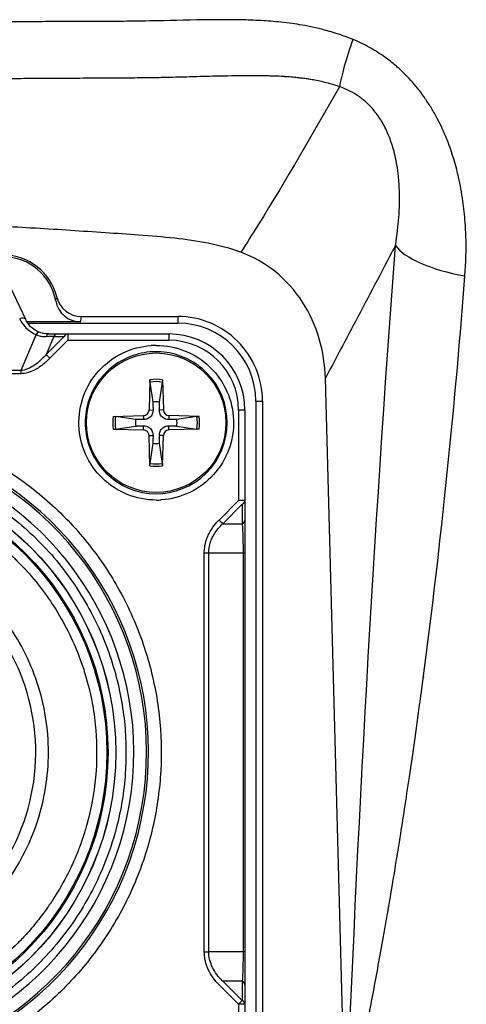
# Model space of a CAD drawing. Header units: millimetres. Extents: x 0 to 4378, y 0 to 2376.
# Tile 122 of 211: x 2305 to 2323, y 606 to 645. Entities that reach past the tile are written whole.
import ezdxf

# ---------------------------------------------------------------- set-up
doc = ezdxf.new("R2010")
doc.units = ezdxf.units.MM
doc.header["$LTSCALE"] = 0.2

# ---------------------------------------------------------------- blocks, each defined once
blk = doc.blocks.new('Blk$A25K1-2P24H')
for p, q in [((7.256, 46.956), (7.842, 45.701)), ((7.676, 45.604), (7.676, 45.604)), ((7.71, 45.552), (7.71, 45.552)), ((10.02, 45.604), (7.893, 45.604)), ((7.928, 45.552), (13.849, 45.552)), ((10.048, 45.814), (13.849, 45.814)), ((13.849, 45.814), (13.849, 45.552)), ((8.262, 45.096), (7.664, 43.68)), ((9.105, 45.122), (9.511, 45.122)), ((9.511, 45.122), (9.511, 44.872)), ((9.511, 45.122), (13.5, 45.122)), ((13.5, 45.122), (13.5, 44.872)), ((8.961, 45.017), (8.663, 44.313)), ((9.367, 45.017), (8.663, 44.313)), ((9.511, 44.872), (8.807, 44.168)), ((8.961, 45.017), (9.367, 45.017)), ((9.511, 44.872), (13.5, 44.872)), ((8.807, 44.168), (8.663, 44.313)), ((8.479, 44.122), (8.479, 44.122)), ((7.664, 43.68), (-7.664, 43.68)), ((7.664, 43.555), (-7.664, 43.555)), ((12.749, 43.316), (12.716, 42.125)), ((12.752, 43.225), (12.87, 42.433)), ((13.13, 42.433), (13.248, 43.225)), ((13.251, 43.316), (13.284, 42.125)), ((20.475, 13.74), (19.67, 43.375)), ((16.928, 42.472), (16.928, 14.772)), ((16.928, 42.472), (17.19, 42.472)), ((17.19, 42.472), (17.19, 14.772)), ((12.716, 42.125), (12.876, 42.121)), ((13.284, 42.125), (13.124, 42.121)), ((16.25, 42.122), (16.25, 38.555)), ((16.5, 42.122), (16.25, 42.122)), ((16.5, 42.122), (16.5, 38.555)), ((11.306, 41.873), (12.497, 41.907)), ((12.19, 41.752), (11.397, 41.871)), ((12.497, 41.907), (12.502, 41.747)), ((13.503, 41.907), (13.498, 41.747)), ((14.694, 41.873), (13.503, 41.907)), ((14.603, 41.871), (13.81, 41.752)), ((11.306, 41.372), (12.497, 41.338)), ((11.397, 41.374), (12.19, 41.492)), ((12.497, 41.338), (12.502, 41.498)), ((13.503, 41.338), (13.498, 41.498)), ((14.694, 41.372), (13.503, 41.338)), ((13.81, 41.492), (14.603, 41.374)), ((12.716, 41.12), (12.876, 41.124)), ((12.749, 39.928), (12.716, 41.12)), ((12.87, 40.812), (12.752, 40.019)), ((13.284, 41.12), (13.124, 41.124)), ((13.248, 40.019), (13.13, 40.812)), ((13.251, 39.928), (13.284, 41.12)), ((15.5, 39.874), (15.5, 39.874)), ((12.404, 38.632), (12.404, 38.631)), ((15.48, 37.786), (16.25, 38.555)), ((16.5, 38.555), (16.25, 38.555)), ((16.5, 38.555), (16.5, 37.786)), ((16.394, 38.411), (15.625, 37.641)), ((16.394, 38.411), (16.394, 37.641)), ((15.625, 37.641), (16.394, 37.641)), ((14.896, 36.487), (15.073, 36.487)), ((14.896, 20.758), (14.896, 36.487)), ((15.073, 36.487), (16.427, 36.487)), ((15.073, 20.758), (15.073, 36.487)), ((16.427, 36.487), (16.427, 20.758)), ((16.5, 36.487), (16.5, 20.758)), ((23.537, 31.596), (23.536, 31.579)), ((10.579, 29.872), (10.564, 29.872)), ((10.57, 27.372), (10.578, 27.372)), ((16.427, 20.758), (15.073, 20.758)), ((16.5, 20.758), (16.427, 20.758)), ((16.25, 18.689), (15.48, 19.459)), ((15.5, 19.731), (15.5, 19.732)), ((16.394, 19.603), (15.625, 19.603)), ((16.394, 18.834), (15.625, 19.603)), ((16.394, 19.603), (16.394, 18.834)), ((16.5, 19.459), (16.5, 18.689)), ((16.25, 18.689), (16.394, 18.834)), ((16.25, 18.689), (16.25, 15.122)), ((16.5, 18.689), (16.25, 18.689)), ((16.5, 18.689), (16.5, 15.122))]:
    blk.add_line(p, q)
for centre, radius in [((13, 41.622), 2.75), ((0, 28.622), 11.407), ((0, 28.622), 11.403), ((0, 28.622), 11.099), ((0, 28.622), 11.051)]:
    blk.add_circle(centre, radius)
for centre, radius, start, end in [((6.969, 46.061), 2.17, 13.7668, 89.9077), ((6.969, 46.061), 2.1, 10.0972, 89.9078), ((13.849, 42.472), 3.341, 359.9997, 90.0004), ((13.849, 42.472), 3.079, 0, 90), ((13.5, 42.122), 3, 0, 90), ((13.002, 41.622), 3.05, 90.0414, 93.7974), ((13.5, 42.122), 2.75, 0, 90), ((13, 41.622), 2.8, 224.741, 44.741), ((13, 41.622), 1.713, 81.5817, 98.4186), ((13, 41.622), 1.622, 81.1922, 98.808), ((13, 41.622), 0.82, 80.8856, 99.1147), ((12.491, 42.131), 0.225, 271.6122, 358.3881), ((13.509, 42.131), 0.225, 181.6122, 268.3881), ((13, 41.622), 1.713, 171.5817, 188.4186), ((13, 41.622), 1.622, 171.1922, 188.808), ((13, 41.622), 0.82, 170.8856, 189.1147), ((13, 41.622), 0.82, 350.8856, 9.1147), ((13, 41.622), 1.622, 351.1922, 8.808), ((13, 41.622), 1.713, 351.5817, 8.4186), ((12.491, 41.113), 0.225, 1.6122, 88.3881), ((13.509, 41.113), 0.225, 91.6122, 178.3881), ((13, 41.622), 0.82, 260.8856, 279.1147), ((0, 28.622), 12.697, 114.3067, 65.6933), ((0, 28.622), 12.619, 114.4631, 65.5369), ((13, 41.622), 1.622, 261.1922, 278.808), ((13, 41.622), 1.713, 261.5817, 278.4186), ((12.999, 41.622), 3.049, 270.0201, 273.7774)]:
    blk.add_arc(centre, radius, start, end)
for centre, major_axis, ratio, start_param, end_param in [((21.702, 58.049), (-1.461, -3.724), 0.110323, 5.115463, 5.776453), ((26.279, 48.674), (-3.969, 0.347), 0.350805, 0.285846, 1.320253), ((-1058.385, 757.675), (1067.207, -711.698), 0.03632, 0.010633, 0.013757), ((10.021, 46.605), (0.159, 0.989), 0.998593, 1.907092, 3.301239), ((10.048, 46.815), (-0.099, -0.997), 0.998609, 5.050379, 6.381578), ((7.615, 45.594), (0.227, 0.106), 0.463619, 6.283181, 7.641126), ((-1225.758, 46.148), (1235.822, 0), 0.052336, 6.274773, 6.278018), ((8.262, 44.971), (0.097, 0.23), 0.219166, 0.000001, 1.092122), ((8.748, 44.872), (0, 0.25), 0.406618, 6.283171, 7.243721), ((9.105, 44.872), (0, 0.25), 0.707179, 6.282991, 7.238398), ((9.511, 44.872), (0, 0.25), 0.707105, 0.000003, 0.955321), ((8.388, 44.948), (-0.815, -0.039), 0.070228, 3.929428, 4.361628), ((7.664, 43.555), (0, 0.25), 0.000125, 1.047394, 1.571039), ((0, 28.622), (-2.224, -11.913), 0.999998, 0.184575, 2.899213), ((16.25, 38.555), (0.25, 0), 0.707108, 5.327875, 6.283189), ((15.48, 37.786), (0.177, -0.177), 0.000012, 4.712371, 5.667704), ((16.25, 37.786), (0.25, 0), 0.707146, 5.327884, 6.283205), ((0, 28.622), (8.231, -0.552), 0.999998, 0.059336, 3.200937), ((16.25, 36.487), (0.25, 0), 0.000012, 5.497993, 6.283185), ((0, 28.622), (8.231, -0.552), 0.999998, 3.200928, 6.34253), ((14.897, 20.758), (0.25, 0), 0.000012, 4.712095, 5.497586), ((16.25, 19.459), (0.25, 0), 0.707099, 6.283148, 7.238486), ((16.25, 18.689), (0.25, 0), 0.707105, 6.283182, 7.238509)]:
    blk.add_ellipse(centre, major_axis=major_axis, ratio=ratio, start_param=start_param, end_param=end_param)
for points, knots in [([(20.751, 56.737), (20.61, 56.795), (20.451, 56.855), (20.275, 56.915), (20.099, 56.976), (19.853, 57.05), (19.696, 57.092), (19.538, 57.135), (19.381, 57.173), (19.224, 57.207), (19.067, 57.242), (18.88, 57.277), (18.752, 57.3), (18.498, 57.344), (18.223, 57.383), (17.929, 57.414), (17.635, 57.445), (17.398, 57.463), (17.128, 57.478), (16.859, 57.493), (16.594, 57.502), (16.33, 57.507), (16.199, 57.51), (16.06, 57.512), (15.914, 57.513), (15.768, 57.514), (15.644, 57.515), (15.454, 57.514), (14.693, 57.512), (13.945, 57.491), (13.298, 57.476), (12.974, 57.468), (12.512, 57.459), (12.123, 57.454), (11.734, 57.448), (11.455, 57.446), (10.995, 57.444), (10.88, 57.443), (10.758, 57.443), (10.631, 57.442), (10.503, 57.442), (10.449, 57.442), (10.358, 57.442), (10.174, 57.441), (9.959, 57.441), (9.711, 57.44), (9.463, 57.439), (9.147, 57.438), (8.893, 57.438), (8.639, 57.437), (8.378, 57.436), (8.111, 57.435), (7.844, 57.434), (7.57, 57.433), (7.29, 57.432), (7.01, 57.431), (6.629, 57.429), (6.283, 57.428), (5.593, 57.426), (4.9, 57.424), (4.204, 57.423), (2.813, 57.421), (1.411, 57.42), (0, 57.419)], [0.0000001, 0.0000001, 0.0000001, 0.0000001, 0.03125, 0.03125, 0.03125, 0.0625, 0.0625, 0.0625, 0.09375, 0.09375, 0.09375, 0.125, 0.125, 0.125, 0.1875, 0.1875, 0.1875, 0.25, 0.25, 0.25, 0.3125, 0.3125, 0.3125, 0.34375, 0.34375, 0.34375, 0.375, 0.375, 0.375, 0.5, 0.5, 0.5, 0.5625, 0.5625, 0.5625, 0.625, 0.625, 0.625, 0.640625, 0.640625, 0.640625, 0.65625, 0.65625, 0.65625, 0.6875, 0.6875, 0.6875, 0.71875, 0.71875, 0.71875, 0.75, 0.75, 0.75, 0.78125, 0.78125, 0.78125, 0.8125, 0.8125, 0.8125, 0.875, 0.875, 0.875, 0.9999932, 0.9999932, 0.9999932, 0.9999932]), ([(25.177, 47.411), (25.217, 47.929), (25.229, 48.461), (25.213, 48.97), (25.207, 49.154), (25.198, 49.335), (25.185, 49.512), (25.163, 49.812), (25.133, 50.094), (25.095, 50.364), (25.049, 50.69), (24.992, 51), (24.923, 51.306), (24.9, 51.407), (24.876, 51.505), (24.852, 51.601), (24.751, 51.993), (24.636, 52.351), (24.508, 52.684), (24.491, 52.726), (24.475, 52.768), (24.459, 52.809), (24.346, 53.09), (24.218, 53.367), (24.086, 53.616), (24.008, 53.763), (23.929, 53.901), (23.854, 54.025), (23.777, 54.153), (23.696, 54.278), (23.613, 54.399), (23.454, 54.629), (23.284, 54.848), (23.108, 55.048), (22.934, 55.245), (22.754, 55.425), (22.578, 55.585), (22.532, 55.626), (22.486, 55.666), (22.441, 55.705), (22.306, 55.82), (22.165, 55.931), (22.018, 56.036), (21.826, 56.174), (21.625, 56.302), (21.415, 56.418), (21.201, 56.537), (20.98, 56.643), (20.751, 56.737)], [0, 0, 0, 0, 0.09179, 0.09179, 0.09179, 0.125, 0.125, 0.125, 0.181591, 0.181591, 0.181591, 0.25, 0.25, 0.25, 0.272392, 0.272392, 0.272392, 0.363517, 0.363517, 0.363517, 0.375, 0.375, 0.375, 0.453423, 0.453423, 0.453423, 0.5, 0.5, 0.5, 0.547785, 0.547785, 0.547785, 0.63799, 0.63799, 0.63799, 0.726937, 0.726937, 0.726937, 0.75, 0.75, 0.75, 0.81881, 0.81881, 0.81881, 0.908727, 0.908727, 0.908727, 1, 1, 1, 1]), ([(20.225, 54.872), (20.109, 54.913), (19.986, 54.952), (19.856, 54.989), (19.837, 54.994), (19.816, 55), (19.794, 55.006), (19.676, 55.038), (19.537, 55.07), (19.447, 55.089), (19.364, 55.107), (19.278, 55.124), (19.186, 55.14), (19.159, 55.145), (19.132, 55.149), (19.104, 55.154), (19.044, 55.164), (18.981, 55.174), (18.916, 55.183), (18.852, 55.192), (18.756, 55.204), (18.717, 55.209), (18.686, 55.213), (18.654, 55.217), (18.619, 55.221), (18.482, 55.236), (18.312, 55.252), (18.078, 55.267), (18.065, 55.268), (18.051, 55.269), (18.037, 55.27), (17.879, 55.279), (17.744, 55.285), (17.632, 55.289), (17.601, 55.29), (17.572, 55.291), (17.545, 55.292), (17.522, 55.293), (17.501, 55.293), (17.481, 55.294), (17.437, 55.295), (17.43, 55.295), (17.366, 55.297), (17.234, 55.3), (17.112, 55.301), (16.993, 55.302), (16.798, 55.303), (16.609, 55.303), (16.39, 55.302), (16.224, 55.3), (16.039, 55.298), (15.82, 55.294), (15.78, 55.294), (15.741, 55.293), (15.703, 55.292), (15.44, 55.287), (15.202, 55.281), (14.91, 55.274), (14.877, 55.273), (14.843, 55.272), (14.808, 55.271), (14.539, 55.263), (14.274, 55.256), (14.013, 55.249), (13.899, 55.246), (13.786, 55.243), (13.674, 55.24), (13.475, 55.235), (13.258, 55.23), (13.033, 55.226), (12.841, 55.223), (12.642, 55.22), (12.443, 55.218), (12.313, 55.216), (12.183, 55.215), (12.055, 55.214), (11.973, 55.213), (11.892, 55.212), (11.811, 55.212), (11.604, 55.21), (11.454, 55.209), (11.202, 55.207), (11.154, 55.207), (11.105, 55.207), (11.057, 55.207), (10.694, 55.205), (10.337, 55.203), (9.986, 55.202), (9.898, 55.201), (9.811, 55.201), (9.725, 55.2), (9.484, 55.199), (9.247, 55.198), (9.013, 55.197), (8.939, 55.196), (8.865, 55.196), (8.791, 55.195), (8.749, 55.195), (8.706, 55.195), (8.664, 55.195), (8.548, 55.194), (8.47, 55.193), (8.319, 55.193), (8.03, 55.191), (7.749, 55.189), (7.469, 55.188), (6.997, 55.185), (6.526, 55.183), (6.016, 55.181), (5.556, 55.179), (5.066, 55.177), (4.516, 55.176), (4.484, 55.176), (4.451, 55.175), (4.418, 55.175), (3.829, 55.174), (3.242, 55.173), (2.658, 55.172), (2.016, 55.171), (1.378, 55.17), (0.742, 55.17), (0.494, 55.17), (0.247, 55.17), (-0.001, 55.169)], [0, 0, 0, 0, 0.03125, 0.03125, 0.03125, 0.036027, 0.036027, 0.036027, 0.0625, 0.0625, 0.0625, 0.086658, 0.086658, 0.086658, 0.09375, 0.09375, 0.09375, 0.109375, 0.109375, 0.109375, 0.125, 0.125, 0.125, 0.137204, 0.137204, 0.137204, 0.18478, 0.18478, 0.18478, 0.1875, 0.1875, 0.1875, 0.21875, 0.21875, 0.21875, 0.227351, 0.227351, 0.227351, 0.234375, 0.234375, 0.234375, 0.25, 0.25, 0.25, 0.282133, 0.282133, 0.282133, 0.334899, 0.334899, 0.334899, 0.375, 0.375, 0.375, 0.382242, 0.382242, 0.382242, 0.431868, 0.431868, 0.431868, 0.4375, 0.4375, 0.4375, 0.481032, 0.481032, 0.481032, 0.5, 0.5, 0.5, 0.533621, 0.533621, 0.533621, 0.5625, 0.5625, 0.5625, 0.581555, 0.581555, 0.581555, 0.59375, 0.59375, 0.59375, 0.625, 0.625, 0.625, 0.630987, 0.630987, 0.630987, 0.676219, 0.676219, 0.676219, 0.6875, 0.6875, 0.6875, 0.71875, 0.71875, 0.71875, 0.728641, 0.728641, 0.728641, 0.734375, 0.734375, 0.734375, 0.75, 0.75, 0.75, 0.779832, 0.779832, 0.779832, 0.829893, 0.829893, 0.829893, 0.875, 0.875, 0.875, 0.877676, 0.877676, 0.877676, 0.926092, 0.926092, 0.926092, 0.979283, 0.979283, 0.979283, 1, 1, 1, 1]), ([(20.225, 54.872), (19.192, 53.033), (18.131, 51.215), (17.017, 49.42), (16.793, 49.06), (16.568, 48.701), (16.34, 48.343)], [0, 0, 0, 0, 0.832928, 0.832928, 0.832928, 1, 1, 1, 1]), ([(22.437, 48.614), (22.504, 49.026), (22.544, 49.388), (22.569, 49.73), (22.578, 49.86), (22.585, 49.988), (22.589, 50.114), (22.597, 50.321), (22.597, 50.521), (22.592, 50.714), (22.586, 50.946), (22.571, 51.166), (22.549, 51.37), (22.541, 51.438), (22.533, 51.506), (22.524, 51.574), (22.488, 51.839), (22.437, 52.093), (22.378, 52.315), (22.371, 52.343), (22.363, 52.371), (22.356, 52.399), (22.304, 52.584), (22.239, 52.773), (22.171, 52.94), (22.131, 53.04), (22.089, 53.132), (22.05, 53.212), (22.008, 53.296), (21.965, 53.378), (21.919, 53.456), (21.832, 53.606), (21.738, 53.745), (21.637, 53.873), (21.541, 53.995), (21.438, 54.107), (21.331, 54.209), (21.225, 54.309), (21.114, 54.4), (20.999, 54.482), (20.882, 54.564), (20.76, 54.637), (20.634, 54.701), (20.502, 54.768), (20.366, 54.825), (20.225, 54.872)], [0, 0, 0, 0, 0.0904902, 0.0904902, 0.0904902, 0.125, 0.125, 0.125, 0.1815519, 0.1815519, 0.1815519, 0.25, 0.25, 0.25, 0.2729557, 0.2729557, 0.2729557, 0.3633256, 0.3633256, 0.3633256, 0.375, 0.375, 0.375, 0.4534189, 0.4534189, 0.4534189, 0.5, 0.5, 0.5, 0.5492358, 0.5492358, 0.5492358, 0.6431368, 0.6431368, 0.6431368, 0.7324656, 0.7324656, 0.7324656, 0.8198974, 0.8198974, 0.8198974, 0.908249, 0.908249, 0.908249, 0.9999978, 0.9999978, 0.9999978, 0.9999978]), ([(16.34, 48.343), (15.493, 48.655), (14.612, 48.795), (13.731, 48.894), (13.258, 48.947), (12.784, 48.987), (12.308, 49.022), (11.87, 49.055), (11.432, 49.082), (10.994, 49.111), (10.08, 49.171), (9.164, 49.235), (8.248, 49.288), (8.235, 49.288), (8.222, 49.289), (8.209, 49.29), (7.306, 49.342), (6.404, 49.383), (5.501, 49.416), (4.585, 49.45), (3.668, 49.476), (2.751, 49.494), (1.834, 49.511), (0.917, 49.52), (0, 49.52)], [0, 0, 0, 0, 0.162722, 0.162722, 0.162722, 0.25, 0.25, 0.25, 0.330133, 0.330133, 0.330133, 0.4976, 0.4976, 0.4976, 0.5, 0.5, 0.5, 0.665096, 0.665096, 0.665096, 0.832572, 0.832572, 0.832572, 1, 1, 1, 1]), ([(22.437, 48.614), (22.385, 48.516), (22.334, 48.418), (22.282, 48.32), (21.789, 47.383), (21.281, 46.419), (20.758, 45.429), (20.402, 44.756), (20.04, 44.072), (19.67, 43.375)], [0, 0, 0, 0, 0.0586885, 0.0586885, 0.0586885, 0.6192986, 0.6192986, 0.6192986, 1, 1, 1, 1]), ([(19.67, 43.375), (19.656, 43.9), (19.577, 44.421), (19.281, 45.438), (19.061, 45.928), (18.477, 46.834), (18.114, 47.241), (17.283, 47.906), (16.829, 48.163), (16.34, 48.343)], [-0.636574, -0.636574, -0.636574, -0.636574, -0.4794173, -0.4794173, -0.319228, -0.319228, -0.1562272, -0.1562272, -0.000001, -0.000001, -0.000001, -0.000001]), ([(20.473, 13.737), (20.489, 13.754), (20.53, 13.96), (20.543, 14.022), (20.55, 14.052), (20.558, 14.091), (20.568, 14.138), (20.578, 14.185), (20.596, 14.272), (20.603, 14.303), (20.616, 14.365), (20.632, 14.443), (20.651, 14.537), (20.661, 14.583), (20.671, 14.634), (20.683, 14.689), (20.694, 14.744), (20.713, 14.835), (20.719, 14.866), (20.745, 14.991), (20.776, 15.146), (20.814, 15.334), (20.833, 15.427), (20.854, 15.529), (20.876, 15.638), (20.887, 15.693), (20.898, 15.749), (20.91, 15.808), (20.922, 15.867), (20.94, 15.958), (20.947, 15.99), (20.998, 16.245), (21.06, 16.558), (21.133, 16.93), (21.17, 17.116), (21.209, 17.316), (21.251, 17.531), (21.272, 17.639), (21.293, 17.75), (21.315, 17.865), (21.338, 17.98), (21.369, 18.144), (21.384, 18.22), (21.501, 18.832), (21.627, 19.501), (21.76, 20.228), (21.826, 20.592), (21.895, 20.97), (21.964, 21.363), (21.999, 21.56), (22.035, 21.76), (22.07, 21.963), (22.088, 22.065), (22.106, 22.168), (22.124, 22.272), (22.133, 22.323), (22.142, 22.376), (22.151, 22.428), (22.16, 22.48), (22.175, 22.57), (22.178, 22.585), (22.265, 23.09), (22.425, 24.035), (22.644, 25.422), (22.754, 26.115), (22.877, 26.92), (23.012, 27.835), (23.08, 28.293), (23.15, 28.779), (23.222, 29.293), (23.259, 29.549), (23.296, 29.813), (23.333, 30.084), (23.352, 30.22), (23.37, 30.357), (23.389, 30.496), (23.399, 30.565), (23.408, 30.635), (23.418, 30.705), (23.427, 30.776), (23.441, 30.875), (23.447, 30.918), (24.182, 36.386), (24.75, 41.889), (25.177, 47.411)], [0, 0, 0, 0, 0.007813, 0.007813, 0.007813, 0.011719, 0.011719, 0.011719, 0.015625, 0.015625, 0.015625, 0.023438, 0.023438, 0.023438, 0.027344, 0.027344, 0.027344, 0.03125, 0.03125, 0.03125, 0.046875, 0.046875, 0.046875, 0.054687, 0.054687, 0.054687, 0.058594, 0.058594, 0.058594, 0.0625, 0.0625, 0.0625, 0.09375, 0.09375, 0.09375, 0.109375, 0.109375, 0.109375, 0.117187, 0.117187, 0.117187, 0.125, 0.125, 0.125, 0.1875, 0.1875, 0.1875, 0.21875, 0.21875, 0.21875, 0.234375, 0.234375, 0.234375, 0.242187, 0.242187, 0.242187, 0.246094, 0.246094, 0.246094, 0.25, 0.25, 0.25, 0.375, 0.375, 0.375, 0.4375, 0.4375, 0.4375, 0.46875, 0.46875, 0.46875, 0.484375, 0.484375, 0.484375, 0.492187, 0.492187, 0.492187, 0.496094, 0.496094, 0.496094, 0.5, 0.5, 0.5, 1, 1, 1, 1]), ([(7.615, 45.719), (7.635, 45.675), (7.675, 45.59), (7.763, 45.48), (7.836, 45.389), (7.901, 45.332), (7.941, 45.298), (7.999, 45.25), (8.058, 45.208), (8.118, 45.172), (8.163, 45.144), (8.211, 45.118), (8.262, 45.096)], [0.0000001, 0.0000001, 0.0000001, 0.0000001, 0.25, 0.25, 0.25, 0.5, 0.5, 0.5, 0.75, 0.75, 0.75, 1, 1, 1, 1]), ([(8.262, 45.096), (8.269, 45.093), (8.298, 45.08), (8.35, 45.063), (8.422, 45.04), (8.46, 45.033), (8.465, 45.032), (8.532, 45.019), (8.6, 45.014), (8.665, 45.016)], [0.0000005, 0.0000005, 0.0000005, 0.0000005, 0.25, 0.25, 0.25, 0.5, 0.5, 0.5, 1, 1, 1, 1]), ([(8.748, 45.122), (8.777, 45.123), (8.844, 45.123), (8.938, 45.123), (9.007, 45.123), (9.062, 45.123), (9.105, 45.122)], [-0.9999997, -0.9999997, -0.9999997, -0.9999997, -0.5, -0.5, -0.5, 0, 0, 0, 0]), ([(13, 38.572), (12.602, 38.573), (12.221, 38.648), (11.855, 38.795), (11.489, 38.943), (11.164, 39.155), (10.879, 39.431), (10.594, 39.706), (10.371, 40.025), (10.211, 40.385), (10.051, 40.746), (9.964, 41.125), (9.952, 41.523), (9.939, 41.92), (10, 42.304), (10.135, 42.674), (10.271, 43.044), (10.473, 43.376), (10.74, 43.671), (11.007, 43.965), (11.319, 44.198), (11.675, 44.37), (12.031, 44.542), (12.406, 44.64), (12.8, 44.666)], [0, 0, 0, 0, 0.125, 0.125, 0.125, 0.25, 0.25, 0.25, 0.375, 0.375, 0.375, 0.5, 0.5, 0.5, 0.625, 0.625, 0.625, 0.75, 0.75, 0.75, 0.875, 0.875, 0.875, 1, 1, 1, 1]), ([(13, 44.672), (13.398, 44.672), (13.779, 44.597), (14.145, 44.449), (14.511, 44.302), (14.836, 44.09), (15.121, 43.814), (15.406, 43.538), (15.629, 43.22), (15.789, 42.859), (15.949, 42.499), (16.036, 42.12), (16.048, 41.722), (16.061, 41.325), (16, 40.941), (15.865, 40.571), (15.729, 40.201), (15.527, 39.869), (15.26, 39.574), (14.993, 39.28), (14.681, 39.047), (14.325, 38.875), (13.969, 38.703), (13.594, 38.605), (13.2, 38.579)], [0, 0, 0, 0, 0.125, 0.125, 0.125, 0.25, 0.25, 0.25, 0.375, 0.375, 0.375, 0.5, 0.5, 0.5, 0.625, 0.625, 0.625, 0.75, 0.75, 0.75, 0.875, 0.875, 0.875, 1, 1, 1, 1]), ([(8.663, 44.313), (8.607, 44.25), (8.535, 44.174), (8.443, 44.089), (8.421, 44.068), (8.399, 44.049), (8.379, 44.031), (8.308, 43.97), (8.249, 43.924), (8.202, 43.892), (8.116, 43.831), (8.025, 43.779), (7.929, 43.741), (7.843, 43.707), (7.753, 43.684), (7.664, 43.68)], [0, 0, 0, 0, 0.25, 0.25, 0.25, 0.3066168, 0.3066168, 0.3066168, 0.5, 0.5, 0.5, 0.762799, 0.762799, 0.762799, 1, 1, 1, 1]), ([(14.989, 43.593), (14.779, 43.806), (14.534, 43.984), (14.002, 44.254), (13.714, 44.346), (13.123, 44.436), (12.82, 44.433), (12.232, 44.331), (11.946, 44.233), (11.419, 43.952), (11.178, 43.769), (10.766, 43.337), (10.595, 43.087), (10.34, 42.547), (10.256, 42.256), (10.184, 41.663), (10.196, 41.361), (10.315, 40.775), (10.421, 40.492), (10.69, 40.021), (10.839, 39.825), (11.011, 39.652)], [0.780877, 0.780877, 0.780877, 0.780877, 1.100877, 1.100877, 1.420877, 1.420877, 1.740877, 1.740877, 2.060877, 2.060877, 2.380877, 2.380877, 2.700877, 2.700877, 3.020877, 3.020877, 3.340877, 3.340877, 3.660877, 3.660877, 3.92247, 3.92247, 3.92247, 3.92247]), ([(8.807, 44.168), (8.697, 44.056), (8.59, 43.961), (8.488, 43.884), (8.419, 43.832), (8.353, 43.787), (8.291, 43.75), (8.19, 43.691), (8.089, 43.644), (7.99, 43.612), (7.984, 43.61), (7.978, 43.609), (7.973, 43.607), (7.833, 43.564), (7.726, 43.557), (7.664, 43.555)], [-0.9999999, -0.9999999, -0.9999999, -0.9999999, -0.702847, -0.702847, -0.702847, -0.5, -0.5, -0.5, -0.25, -0.25, -0.25, -0.2403773, -0.2403773, -0.2403773, -0.0000001, -0.0000001, -0.0000001, -0.0000001]), ([(12.752, 43.225), (12.751, 43.23), (12.75, 43.237), (12.749, 43.253), (12.749, 43.266), (12.749, 43.289), (12.749, 43.304), (12.749, 43.316)], [0.03461835, 0.03461835, 0.03461835, 0.03461835, 0.03765262, 0.03765262, 0.04141077, 0.04141077, 0.04522071, 0.04522071, 0.04522071, 0.04522071]), ([(13.251, 43.316), (13.251, 43.304), (13.251, 43.289), (13.251, 43.266), (13.251, 43.253), (13.25, 43.237), (13.249, 43.23), (13.248, 43.225)], [0.01516537, 0.01516537, 0.01516537, 0.01516537, 0.01897531, 0.01897531, 0.02273345, 0.02273345, 0.02576772, 0.02576772, 0.02576772, 0.02576772]), ([(12.876, 42.121), (12.876, 42.081), (12.87, 42.04), (12.851, 41.978), (12.84, 41.951), (12.809, 41.898), (12.79, 41.874), (12.749, 41.833), (12.724, 41.814), (12.672, 41.783), (12.644, 41.771), (12.582, 41.752), (12.542, 41.746), (12.502, 41.747)], [0.17143637, 0.17143637, 0.17143637, 0.17143637, 0.18383716, 0.18383716, 0.19255902, 0.19255902, 0.20128088, 0.20128088, 0.21000275, 0.21000275, 0.21872461, 0.21872461, 0.2311254, 0.2311254, 0.2311254, 0.2311254]), ([(13.498, 41.747), (13.458, 41.746), (13.418, 41.752), (13.356, 41.771), (13.328, 41.783), (13.276, 41.814), (13.251, 41.833), (13.21, 41.874), (13.191, 41.898), (13.16, 41.951), (13.149, 41.978), (13.13, 42.04), (13.124, 42.081), (13.124, 42.121)], [0.17143637, 0.17143637, 0.17143637, 0.17143637, 0.18383716, 0.18383716, 0.19255902, 0.19255902, 0.20128088, 0.20128088, 0.21000275, 0.21000275, 0.21872461, 0.21872461, 0.2311254, 0.2311254, 0.2311254, 0.2311254]), ([(11.306, 41.873), (11.319, 41.873), (11.334, 41.874), (11.357, 41.873), (11.369, 41.873), (11.385, 41.872), (11.392, 41.872), (11.397, 41.871)], [0.01516537, 0.01516537, 0.01516537, 0.01516537, 0.01897531, 0.01897531, 0.02273345, 0.02273345, 0.02576772, 0.02576772, 0.02576772, 0.02576772]), ([(14.603, 41.871), (14.608, 41.872), (14.615, 41.872), (14.631, 41.873), (14.643, 41.873), (14.666, 41.874), (14.681, 41.873), (14.694, 41.873)], [0.03461835, 0.03461835, 0.03461835, 0.03461835, 0.03765262, 0.03765262, 0.04141077, 0.04141077, 0.04522071, 0.04522071, 0.04522071, 0.04522071]), ([(11.397, 41.374), (11.392, 41.373), (11.385, 41.373), (11.369, 41.372), (11.357, 41.371), (11.334, 41.371), (11.319, 41.371), (11.306, 41.372)], [0.03461835, 0.03461835, 0.03461835, 0.03461835, 0.03765262, 0.03765262, 0.04141077, 0.04141077, 0.04522071, 0.04522071, 0.04522071, 0.04522071]), ([(12.502, 41.498), (12.542, 41.499), (12.582, 41.493), (12.644, 41.474), (12.672, 41.462), (12.724, 41.431), (12.749, 41.412), (12.79, 41.371), (12.809, 41.346), (12.84, 41.294), (12.851, 41.267), (12.87, 41.205), (12.876, 41.164), (12.876, 41.124)], [0.17143637, 0.17143637, 0.17143637, 0.17143637, 0.18383716, 0.18383716, 0.19255902, 0.19255902, 0.20128088, 0.20128088, 0.21000275, 0.21000275, 0.21872461, 0.21872461, 0.2311254, 0.2311254, 0.2311254, 0.2311254]), ([(13.124, 41.124), (13.124, 41.164), (13.13, 41.205), (13.149, 41.267), (13.16, 41.294), (13.191, 41.346), (13.21, 41.371), (13.251, 41.412), (13.276, 41.431), (13.328, 41.462), (13.356, 41.474), (13.418, 41.493), (13.458, 41.499), (13.498, 41.498)], [0.17143637, 0.17143637, 0.17143637, 0.17143637, 0.18383716, 0.18383716, 0.19255902, 0.19255902, 0.20128088, 0.20128088, 0.21000275, 0.21000275, 0.21872461, 0.21872461, 0.2311254, 0.2311254, 0.2311254, 0.2311254]), ([(14.694, 41.372), (14.681, 41.371), (14.666, 41.371), (14.643, 41.371), (14.631, 41.372), (14.615, 41.373), (14.608, 41.373), (14.603, 41.374)], [0.01516537, 0.01516537, 0.01516537, 0.01516537, 0.01897531, 0.01897531, 0.02273345, 0.02273345, 0.02576772, 0.02576772, 0.02576772, 0.02576772]), ([(5.55, 40.596), (6.205, 40.293), (6.822, 39.945), (7.402, 39.552), (8.003, 39.145), (8.574, 38.683), (9.116, 38.166), (9.669, 37.637), (10.172, 37.065), (10.627, 36.448), (11.084, 35.827), (11.484, 35.171), (11.826, 34.48), (12.166, 33.794), (12.446, 33.073), (12.667, 32.316), (12.883, 31.576), (13.032, 30.834), (13.116, 30.09), (13.197, 29.363), (13.218, 28.634), (13.178, 27.903), (13.139, 27.188), (13.042, 26.48), (12.888, 25.781), (12.733, 25.076), (12.526, 24.399), (12.267, 23.748), (11.999, 23.073), (11.671, 22.416), (11.282, 21.775), (10.885, 21.121), (10.435, 20.506), (9.93, 19.93), (9.422, 19.35), (8.868, 18.818), (8.266, 18.335), (7.67, 17.855), (7.026, 17.427), (6.334, 17.048), (5.658, 16.678), (4.966, 16.372), (4.257, 16.131), (3.565, 15.895), (2.858, 15.717), (2.135, 15.599), (1.428, 15.483), (0.717, 15.425), (0, 15.425)], [0, 0, 0, 0, 0.0625, 0.0625, 0.0625, 0.125, 0.125, 0.125, 0.1875, 0.1875, 0.1875, 0.25, 0.25, 0.25, 0.3125, 0.3125, 0.3125, 0.375, 0.375, 0.375, 0.4375, 0.4375, 0.4375, 0.5, 0.5, 0.5, 0.5625, 0.5625, 0.5625, 0.625, 0.625, 0.625, 0.6875, 0.6875, 0.6875, 0.75, 0.75, 0.75, 0.8125, 0.8125, 0.8125, 0.875, 0.875, 0.875, 0.9375, 0.9375, 0.9375, 1, 1, 1, 1]), ([(0, 40.429), (0.741, 40.429), (1.461, 40.364), (2.158, 40.235), (2.892, 40.098), (3.621, 39.887), (4.346, 39.6), (5.091, 39.305), (5.8, 38.937), (6.471, 38.497), (7.149, 38.053), (7.775, 37.544), (8.349, 36.971), (8.916, 36.404), (9.428, 35.77), (9.884, 35.071), (10.327, 34.393), (10.691, 33.692), (10.978, 32.968), (11.116, 32.618), (11.241, 32.251), (11.35, 31.869), (11.456, 31.497), (11.543, 31.131), (11.61, 30.771), (11.741, 30.061), (11.807, 29.345), (11.807, 28.622), (11.807, 27.881), (11.742, 27.162), (11.612, 26.464), (11.476, 25.73), (11.264, 25.001), (10.978, 24.276), (10.683, 23.531), (10.315, 22.823), (9.875, 22.151), (9.431, 21.473), (8.922, 20.847), (8.349, 20.274), (7.781, 19.707), (7.148, 19.195), (6.449, 18.739), (5.771, 18.296), (5.07, 17.931), (4.346, 17.645), (3.995, 17.506), (3.629, 17.382), (3.247, 17.272), (2.875, 17.166), (2.509, 17.08), (2.148, 17.013), (1.439, 16.882), (0.723, 16.816), (0, 16.816)], [0, 0, 0, 0, 0.0625, 0.0625, 0.0625, 0.125, 0.125, 0.125, 0.1875, 0.1875, 0.1875, 0.25, 0.25, 0.25, 0.3125, 0.3125, 0.3125, 0.375, 0.375, 0.375, 0.40625, 0.40625, 0.40625, 0.4375, 0.4375, 0.4375, 0.5, 0.5, 0.5, 0.5625, 0.5625, 0.5625, 0.625, 0.625, 0.625, 0.6875, 0.6875, 0.6875, 0.75, 0.75, 0.75, 0.8125, 0.8125, 0.8125, 0.875, 0.875, 0.875, 0.90625, 0.90625, 0.90625, 0.9375, 0.9375, 0.9375, 1, 1, 1, 1]), ([(12.749, 39.928), (12.749, 39.941), (12.749, 39.956), (12.749, 39.979), (12.749, 39.992), (12.75, 40.008), (12.751, 40.015), (12.752, 40.019)], [0.01516537, 0.01516537, 0.01516537, 0.01516537, 0.01897531, 0.01897531, 0.02273345, 0.02273345, 0.02576772, 0.02576772, 0.02576772, 0.02576772]), ([(13.248, 40.019), (13.249, 40.015), (13.25, 40.008), (13.251, 39.992), (13.251, 39.979), (13.251, 39.956), (13.251, 39.941), (13.251, 39.928)], [0.03461835, 0.03461835, 0.03461835, 0.03461835, 0.03765262, 0.03765262, 0.04141077, 0.04141077, 0.04522071, 0.04522071, 0.04522071, 0.04522071]), ([(0, 39.274), (0.65, 39.274), (1.299, 39.214), (1.938, 39.096), (2.272, 39.034), (2.603, 38.956), (2.929, 38.862), (2.958, 38.853), (3.015, 38.837), (3.099, 38.812), (3.182, 38.786), (3.293, 38.752), (3.43, 38.706), (3.554, 38.664), (3.656, 38.627), (3.738, 38.596), (3.819, 38.566), (3.88, 38.542), (3.921, 38.526), (3.998, 38.496), (4.118, 38.447), (4.279, 38.376), (4.44, 38.305), (4.642, 38.211), (4.881, 38.087), (5.25, 37.895), (5.56, 37.707), (5.818, 37.539), (5.944, 37.457), (6.083, 37.363), (6.232, 37.256), (6.381, 37.148), (6.541, 37.028), (6.71, 36.892), (6.922, 36.72), (7.094, 36.569), (7.229, 36.444), (7.365, 36.319), (7.464, 36.221), (7.532, 36.154), (8.044, 35.641), (8.505, 35.076), (8.903, 34.47), (9.301, 33.864), (9.637, 33.217), (9.904, 32.543), (9.938, 32.457), (9.986, 32.332), (10.045, 32.167), (10.103, 32.002), (10.172, 31.797), (10.244, 31.549), (10.353, 31.171), (10.425, 30.843), (10.476, 30.569), (10.525, 30.304), (10.575, 29.98), (10.609, 29.596), (10.63, 29.357), (10.64, 29.156), (10.646, 28.993), (10.651, 28.831), (10.651, 28.707), (10.651, 28.622), (10.651, 27.973), (10.592, 27.323), (10.474, 26.684), (10.412, 26.35), (10.334, 26.019), (10.239, 25.694), (10.231, 25.665), (10.215, 25.608), (10.19, 25.524), (10.164, 25.441), (10.13, 25.33), (10.083, 25.192), (10.041, 25.069), (10.004, 24.966), (9.974, 24.885), (9.943, 24.803), (9.92, 24.742), (9.904, 24.702), (9.873, 24.625), (9.825, 24.505), (9.754, 24.344), (9.683, 24.183), (9.589, 23.981), (9.465, 23.742), (9.273, 23.372), (9.085, 23.062), (8.917, 22.804), (8.834, 22.678), (8.74, 22.54), (8.633, 22.391), (8.526, 22.241), (8.405, 22.082), (8.269, 21.913), (8.098, 21.7), (7.946, 21.529), (7.822, 21.393), (7.697, 21.258), (7.599, 21.158), (7.532, 21.091), (7.019, 20.578), (6.454, 20.118), (5.848, 19.72), (5.242, 19.322), (4.595, 18.986), (3.921, 18.719), (3.835, 18.685), (3.71, 18.636), (3.545, 18.578), (3.38, 18.519), (3.175, 18.45), (2.927, 18.379), (2.549, 18.269), (2.221, 18.197), (1.947, 18.146), (1.682, 18.097), (1.358, 18.047), (0.974, 18.013), (0.736, 17.992), (0.535, 17.982), (0.372, 17.977), (0.21, 17.972), (0.086, 17.971), (0, 17.971)], [0, 0, 0, 0, 0.0625, 0.0625, 0.0625, 0.09375, 0.09375, 0.09375, 0.101562, 0.101562, 0.101562, 0.109375, 0.109375, 0.109375, 0.117188, 0.117188, 0.117188, 0.125, 0.125, 0.125, 0.140625, 0.140625, 0.140625, 0.15625, 0.15625, 0.15625, 0.1875, 0.1875, 0.1875, 0.203125, 0.203125, 0.203125, 0.21875, 0.21875, 0.21875, 0.234375, 0.234375, 0.234375, 0.25, 0.25, 0.25, 0.3125, 0.3125, 0.3125, 0.375, 0.375, 0.375, 0.390625, 0.390625, 0.390625, 0.40625, 0.40625, 0.40625, 0.4375, 0.4375, 0.4375, 0.46875, 0.46875, 0.46875, 0.484375, 0.484375, 0.484375, 0.5, 0.5, 0.5, 0.5625, 0.5625, 0.5625, 0.59375, 0.59375, 0.59375, 0.601562, 0.601562, 0.601562, 0.609375, 0.609375, 0.609375, 0.617188, 0.617188, 0.617188, 0.625, 0.625, 0.625, 0.640625, 0.640625, 0.640625, 0.65625, 0.65625, 0.65625, 0.6875, 0.6875, 0.6875, 0.703125, 0.703125, 0.703125, 0.71875, 0.71875, 0.71875, 0.734375, 0.734375, 0.734375, 0.75, 0.75, 0.75, 0.8125, 0.8125, 0.8125, 0.875, 0.875, 0.875, 0.890625, 0.890625, 0.890625, 0.90625, 0.90625, 0.90625, 0.9375, 0.9375, 0.9375, 0.96875, 0.96875, 0.96875, 0.984375, 0.984375, 0.984375, 1, 1, 1, 1]), ([(14.896, 36.487), (14.897, 36.667), (14.929, 36.876), (15.015, 37.094), (15.027, 37.125), (15.04, 37.156), (15.055, 37.188), (15.092, 37.268), (15.148, 37.376), (15.238, 37.503), (15.378, 37.699), (15.475, 37.78), (15.48, 37.786)], [-1, -1, -1, -1, -0.5625413, -0.5625413, -0.5625413, -0.5, -0.5, -0.5, -0.25, -0.25, -0.25, -0.0000005, -0.0000005, -0.0000005, -0.0000005]), ([(15.073, 36.487), (15.073, 36.521), (15.075, 36.555), (15.077, 36.589), (15.089, 36.739), (15.127, 36.887), (15.186, 37.026), (15.198, 37.056), (15.212, 37.085), (15.226, 37.114), (15.24, 37.14), (15.285, 37.241), (15.401, 37.394), (15.468, 37.482), (15.526, 37.543), (15.565, 37.583), (15.6, 37.619), (15.621, 37.638), (15.625, 37.641)], [0, 0, 0, 0, 0.0783462, 0.0783462, 0.0783462, 0.4263239, 0.4263239, 0.4263239, 0.5, 0.5, 0.5, 0.75, 0.75, 0.75, 0.8816479, 0.8816479, 0.8816479, 0.9999884, 0.9999884, 0.9999884, 0.9999884]), ([(16.394, 37.641), (16.395, 37.633), (16.395, 37.625), (16.396, 37.617), (16.405, 37.47), (16.412, 37.3), (16.416, 37.114), (16.417, 37.1), (16.418, 37.072), (16.419, 37.028), (16.42, 36.977), (16.422, 36.904), (16.424, 36.808), (16.426, 36.715), (16.426, 36.63), (16.427, 36.554), (16.427, 36.531), (16.427, 36.508), (16.427, 36.487)], [0.0000004, 0.0000004, 0.0000004, 0.0000004, 0.0265456, 0.0265456, 0.0265456, 0.5, 0.5, 0.5, 0.6160741, 0.6160741, 0.6160741, 0.75, 0.75, 0.75, 0.940938, 0.940938, 0.940938, 1, 1, 1, 1]), ([(16.501, 37.115), (16.501, 37.109), (16.501, 37.102), (16.501, 37.096), (16.501, 36.881), (16.5, 36.678), (16.5, 36.503)], [-0.4517016, -0.4517016, -0.4517016, -0.4517016, -0.4388658, -0.4388658, -0.4388658, -0.0130713, -0.0130713, -0.0130713, -0.0130713]), ([(-6.215, 22.463), (-5.558, 21.8), (-4.794, 21.243), (-3.13, 20.398), (-2.23, 20.11), (-0.384, 19.831), (0.561, 19.841), (2.401, 20.157), (3.295, 20.463), (4.942, 21.342), (5.695, 21.914), (6.982, 23.266), (7.516, 24.046), (8.312, 25.734), (8.574, 26.642), (8.799, 28.495), (8.762, 29.44), (8.392, 31.269), (8.06, 32.154), (7.218, 33.627), (6.752, 34.24), (6.215, 34.782)], [3.92247, 3.92247, 3.92247, 3.92247, 4.24247, 4.24247, 4.56247, 4.56247, 4.88247, 4.88247, 5.20247, 5.20247, 5.52247, 5.52247, 5.84247, 5.84247, 6.16247, 6.16247, 6.48247, 6.48247, 6.80247, 6.80247, 7.064063, 7.064063, 7.064063, 7.064063]), ([(15.48, 19.459), (15.308, 19.63), (15.159, 19.831), (15.055, 20.056), (15.041, 20.087), (15.028, 20.118), (15.016, 20.149), (14.929, 20.37), (14.897, 20.58), (14.896, 20.758)], [-1, -1, -1, -1, -0.5, -0.5, -0.5, -0.4388659, -0.4388659, -0.4388659, -0.0000003, -0.0000003, -0.0000003, -0.0000003]), ([(15.625, 19.603), (15.621, 19.607), (15.601, 19.625), (15.566, 19.661), (15.527, 19.701), (15.469, 19.762), (15.401, 19.851), (15.313, 19.966), (15.26, 20.063), (15.226, 20.131), (15.212, 20.159), (15.199, 20.188), (15.187, 20.217), (15.115, 20.388), (15.074, 20.573), (15.073, 20.758)], [0.000005, 0.000005, 0.000005, 0.000005, 0.1178899, 0.1178899, 0.1178899, 0.25, 0.25, 0.25, 0.5, 0.5, 0.5, 0.5722247, 0.5722247, 0.5722247, 1, 1, 1, 1]), ([(16.427, 20.758), (16.427, 20.724), (16.427, 20.69), (16.427, 20.656), (16.426, 20.506), (16.423, 20.358), (16.419, 20.218), (16.418, 20.189), (16.417, 20.16), (16.416, 20.131), (16.415, 20.105), (16.413, 20.003), (16.407, 19.851), (16.403, 19.762), (16.4, 19.7), (16.398, 19.66), (16.396, 19.627), (16.395, 19.608), (16.394, 19.603)], [0, 0, 0, 0, 0.0783485, 0.0783485, 0.0783485, 0.4263239, 0.4263239, 0.4263239, 0.5, 0.5, 0.5, 0.75, 0.75, 0.75, 0.8855779, 0.8855779, 0.8855779, 0.9999935, 0.9999935, 0.9999935, 0.9999935]), ([(16.5, 20.742), (16.5, 20.565), (16.501, 20.362), (16.501, 20.151), (16.501, 20.125), (16.501, 20.098), (16.501, 20.071)], [-0.9866878, -0.9866878, -0.9866878, -0.9866878, -0.5625416, -0.5625416, -0.5625416, -0.5090717, -0.5090717, -0.5090717, -0.5090717]), ([(16.501, 20.071), (16.501, 19.894), (16.501, 19.729), (16.5, 19.552), (16.5, 19.524), (16.5, 19.496)], [0, 0, 0, 0, 0.05830499, 0.05830499, 0.0698814, 0.0698814, 0.0698814, 0.0698814])]:
    blk.add_open_spline(points, degree=3, knots=knots)
for points in [[(20.477, 13.837), (20.927, 25.534), (21.575, 37.124), (22.437, 48.614)], [(8.359, 45.201), (8.12, 45.302), (7.94, 45.489), (7.842, 45.7)], [(8.748, 45.122), (8.621, 45.122), (8.486, 45.148), (8.359, 45.201)], [(16.5, 37.786), (16.5, 37.738), (16.5, 37.688), (16.5, 37.636)], [(16.5, 37.636), (16.501, 37.48), (16.501, 37.303), (16.501, 37.115)], [(16.5, 36.503), (16.5, 36.497), (16.5, 36.492), (16.5, 36.487)], [(16.5, 20.758), (16.5, 20.753), (16.5, 20.747), (16.5, 20.742)], [(16.5, 19.495), (16.5, 19.472), (16.5, 19.461), (16.5, 19.459)]]:
    blk.add_open_spline(points, degree=3)
for points, weights in [([(12.87, 42.433), (12.873, 42.24), (12.876, 42.121)], [1, 1.25721835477, 1.49274833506]), ([(13.124, 42.121), (13.127, 42.24), (13.13, 42.433)], [1.49274833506, 1.25721835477, 1]), ([(12.502, 41.747), (12.382, 41.749), (12.19, 41.752)], [1.49274833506, 1.25721835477, 1]), ([(13.81, 41.752), (13.618, 41.749), (13.498, 41.747)], [1, 1.25721835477, 1.49274833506]), ([(12.19, 41.492), (12.382, 41.496), (12.502, 41.498)], [1, 1.25721835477, 1.49274833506]), ([(13.498, 41.498), (13.618, 41.496), (13.81, 41.492)], [1.49274833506, 1.25721835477, 1]), ([(12.876, 41.124), (12.873, 41.004), (12.87, 40.812)], [1.49274833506, 1.25721835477, 1]), ([(13.13, 40.812), (13.127, 41.004), (13.124, 41.124)], [1, 1.25721835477, 1.49274833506])]:
    blk.add_rational_spline(points, weights, degree=2)

msp = doc.modelspace()

# ---------------------------------------------------------------- block references
msp.add_blockref('Blk$A25K1-2P24H', (2297.43, 587.414))

doc.saveas('drawing.dxf')
